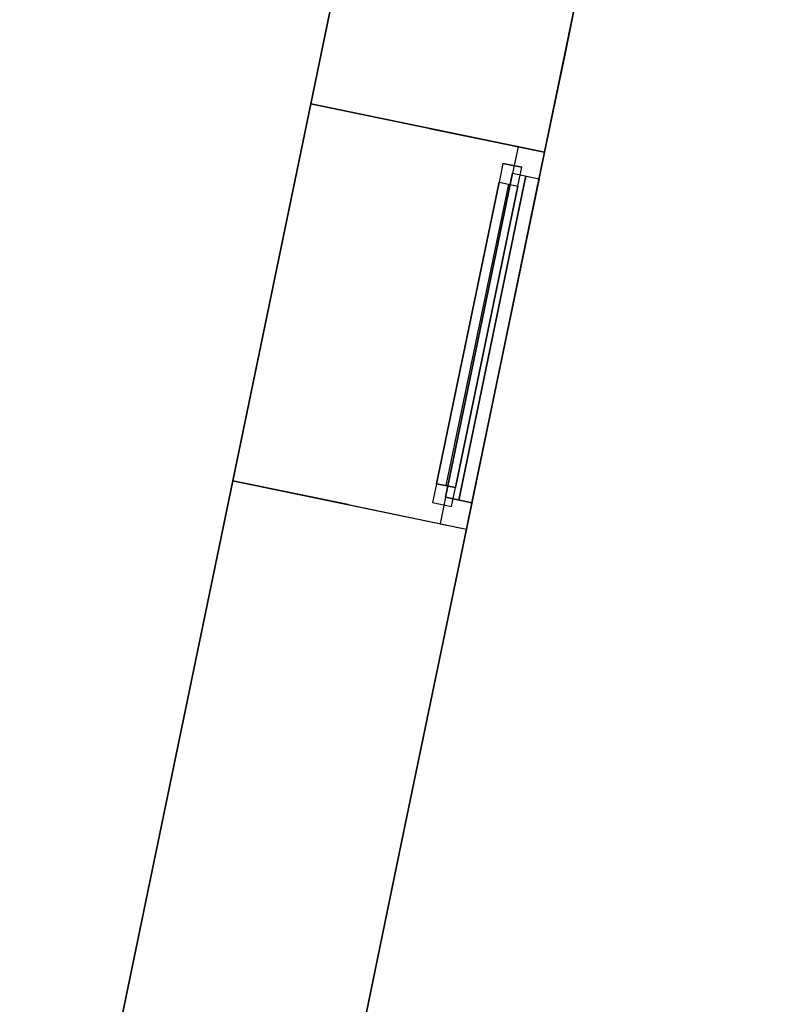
# Model space of a CAD drawing. Header units: metres. Extents: x 391.1 to 427.5, y 12.7 to 28.4.
# Tile 149 of 151: x 425.5 to 427.5, y 22.9 to 25.5. Entities that reach past the tile are written whole.
import ezdxf

# ---------------------------------------------------------------- set-up
doc = ezdxf.new("R2010")
doc.units = ezdxf.units.M
doc.layers.add('01_CARPINTERIA', color=5, linetype='Continuous', lineweight=25, true_color=0x0000ff)
doc.layers.add('01_SUELOS', color=7, linetype='Continuous', lineweight=25, true_color=0x007f00)
for name, color, linetype, lineweight in [('A-GENM-____-OTLN', 7, 'Continuous', 18), ('A-WALL-____-MCUT', 7, 'Continuous', 25), ('A-WALL-____-OTLN', 7, 'Continuous', 25)]:
    doc.layers.add(name, color=color, linetype=linetype, lineweight=lineweight)

# ---------------------------------------------------------------- blocks, each defined once
blk = doc.blocks.new('Family - LONDR55-XX_ZZ-ARQ-CAA-M3D-Londres55-155045-04_ENLLUMENAT_P1')
at = {"layer": '01_SUELOS', "color": 9, "true_color": 0xaad4aa}
for p, q in [((25.4183, 0), (28.5181, 14.9576)), ((28.5181, 14.9576), (25.4183, 0))]:
    blk.add_line(p, q, dxfattribs=at)
blk = doc.blocks.new('Forma directa - LONDR55-XX_ZZ-ARQ-CAA-M3D-Londres55-154719-04_ENLLUMENAT_P1')
at = {"layer": '01_CARPINTERIA', "color": 161, "true_color": 0xaaaaff}
for p, q in [((0.1, 0.1), (0.05, 0.1)), ((0.05, 0.1), (0.05, 0.05)), ((0.1, 0.1), (0.05, 0.1)), ((0.05, 0.1), (0.05, 0.05)), ((0.1, 0.1), (0.9, 0.1)), ((0.9, 0.1), (0.1, 0.1)), ((0.1, 0.1), (0.1, 0.05)), ((0.1, 0.05), (0.1, 0.1)), ((0.1, 0.05), (0.1, 0.1)), ((0.1, 0.1), (0.1, 0.05)), ((0.9, 0.1), (0.9, 0.05)), ((0.9, 0.1), (0.9, 0.05)), ((0.95, 0.1), (0.9, 0.1)), ((0.9, 0.1), (0.9, 0.05)), ((0.95, 0.1), (0.9, 0.1)), ((0.9, 0.1), (0.9, 0.05)), ((0.95, 0.05), (0.95, 0.1)), ((0.95, 0.1), (0.95, 0.05)), ((0.07, 0.07), (0, 0.07)), ((0, 0.07), (0, 0)), ((0.07, 0.07), (0, 0.07)), ((0, 0.07), (0, 0)), ((0.07, 0), (0.07, 0.07)), ((0.07, 0.07), (0.07, 0)), ((0.07, 0.07), (0.93, 0.07)), ((0.93, 0.07), (0.07, 0.07)), ((0.07, 0.07), (0.07, 0)), ((0.07, 0), (0.07, 0.07)), ((0.9, 0.075), (0.1, 0.075)), ((0.9, 0.075), (0.1, 0.075)), ((0.93, 0.07), (0.93, 0)), ((0.93, 0.07), (0.93, 0)), ((1, 0.07), (0.93, 0.07)), ((0.93, 0.07), (0.93, 0)), ((1, 0.07), (0.93, 0.07)), ((0.93, 0.07), (0.93, 0)), ((1, 0), (1, 0.07)), ((1, 0.07), (1, 0)), ((0.05, 0.05), (0.1, 0.05)), ((0.05, 0.05), (0.1, 0.05)), ((0.93, 0.035), (0.07, 0.035)), ((0.07, 0.035), (0.93, 0.035)), ((0.1, 0.05), (0.9, 0.05)), ((0.9, 0.05), (0.1, 0.05)), ((0.9, 0.05), (0.95, 0.05)), ((0.9, 0.05), (0.95, 0.05)), ((0, 0), (0.07, 0)), ((0, 0), (0.07, 0)), ((0.07, 0), (0.93, 0)), ((0.93, 0), (0.07, 0)), ((0.93, 0), (1, 0)), ((0.93, 0), (1, 0))]:
    blk.add_line(p, q, dxfattribs=at)
blk = doc.blocks.new('Forma directa - Finestra P1-155125-04_ENLLUMENAT_P1')
at = {"xscale": 1.00000002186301, "yscale": 1.00000002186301, "zscale": 1.00000002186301}
blk.add_blockref('Forma directa - LONDR55-XX_ZZ-ARQ-CAA-M3D-Londres55-154719-04_ENLLUMENAT_P1', (0, 0), dxfattribs=at)
blk = doc.blocks.new('Family - Façana sur-est P1-155293-04_ENLLUMENAT_P1')
at = {"layer": 'A-WALL-____-MCUT', "color": 253, "true_color": 0xaaaaaa}
for p, q in [((9.9413, 0.62), (10.7715, 0.62)), ((10.7715, 0.62), (11.5793, 0.62)), ((11.5793, 0.62), (11.5793, 0.3142)), ((12.5793, 0.3058), (12.5793, 0.62)), ((12.5793, 0.62), (12.8489, 0.62)), ((11.5793, 0.3142), (11.5793, 0)), ((12.5793, 0), (12.5793, 0.3058)), ((10.7491, 0), (9.9413, 0)), ((11.5793, 0), (10.7491, 0)), ((12.8416, 0), (12.5793, 0)), ((13.1113, 0), (12.8416, 0))]:
    blk.add_line(p, q, dxfattribs=at)
at = {"layer": 'A-WALL-____-OTLN', "color": 253, "true_color": 0xaaaaaa}
for p, q in [((-0.1285, 0.62), (15.4329, 0.62)), ((-0.1285, 0.62), (15.4329, 0.62)), ((10.7715, 0.62), (9.9413, 0.62)), ((11.5793, 0.62), (10.7715, 0.62)), ((11.5793, 0.62), (12.5793, 0.62)), ((11.5793, 0.3142), (11.5793, 0.62)), ((11.5793, 0.62), (11.5793, 0)), ((12.5793, 0.62), (11.5793, 0.62)), ((11.5793, 0.62), (11.5793, 0)), ((12.8489, 0.62), (12.5793, 0.62)), ((12.5793, 0), (12.5793, 0.62)), ((12.5793, 0.3058), (12.5793, 0.62)), ((12.5793, 0.62), (12.5793, 0)), ((11.5793, 0.3142), (11.5793, 0)), ((12.5793, 0.3058), (12.5793, 0)), ((0, 0), (15.7146, 0)), ((0, 0), (15.7146, 0)), ((9.9413, 0), (10.7491, 0)), ((10.7491, 0), (11.5793, 0)), ((12.5793, 0), (11.5793, 0)), ((12.5793, 0), (11.5793, 0)), ((12.5793, 0), (12.8416, 0)), ((12.8416, 0), (13.1113, 0))]:
    blk.add_line(p, q, dxfattribs=at)
at = {"layer": 'A-WALL-____-OTLN', "color": 253, "lineweight": 18, "true_color": 0xaaaaaa}
blk.add_line((0, 0), (15.7146, 0), dxfattribs=at)
blk = doc.blocks.new('Family - Vano de Finestra P1-155303-04_ENLLUMENAT_P1')
at = {"layer": 'A-GENM-____-OTLN', "color": 253, "true_color": 0xaaaaaa}
for p, q in [((426.2362, 25.284), (426.0333, 24.3048)), ((426.0333, 24.3048), (426.2362, 25.284)), ((426.8433, 25.1582), (426.2362, 25.284)), ((426.2362, 25.284), (426.8433, 25.1582)), ((426.6404, 24.179), (426.8433, 25.1582)), ((426.8433, 25.1582), (426.6404, 24.179)), ((426.0333, 24.3048), (426.6404, 24.179)), ((426.0333, 24.3048), (426.6404, 24.179))]:
    blk.add_line(p, q, dxfattribs=at)
blk = doc.blocks.new('LONDR55-XX_ZZ-ARQ-CAA-M3D-Londres55_ifc-1-04_ENLLUMENAT_P1')
at = {"layer": '01_CARPINTERIA', "color": 253, "lineweight": 18, "true_color": 0xaaaaaa, "rotation": 78.29179157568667}
blk.add_blockref('Forma directa - Finestra P1-155125-04_ENLLUMENAT_P1', (426.6404, 24.179), dxfattribs=at)
at = {"layer": '01_SUELOS', "color": 253, "lineweight": 18, "true_color": 0xaaaaaa}
blk.add_blockref('Family - LONDR55-XX_ZZ-ARQ-CAA-M3D-Londres55-155045-04_ENLLUMENAT_P1', (398.2972, 13.1206), dxfattribs=at)
at = {"layer": 'A-GENM-____-OTLN', "color": 253, "lineweight": 18, "true_color": 0xaaaaaa}
blk.add_blockref('Family - Vano de Finestra P1-155303-04_ENLLUMENAT_P1', (0, 0), dxfattribs=at)
at = {"layer": 'A-WALL-____-OTLN', "color": 253, "lineweight": 18, "true_color": 0xaaaaaa, "rotation": 78.29179157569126}
blk.add_blockref('Family - Façana sur-est P1-155293-04_ENLLUMENAT_P1', (424.2907, 12.8406), dxfattribs=at)

msp = doc.modelspace()

# ---------------------------------------------------------------- block references
at = {"lineweight": 5}
msp.add_blockref('LONDR55-XX_ZZ-ARQ-CAA-M3D-Londres55_ifc-1-04_ENLLUMENAT_P1', (0, 0), dxfattribs=at)

doc.saveas('drawing.dxf')
